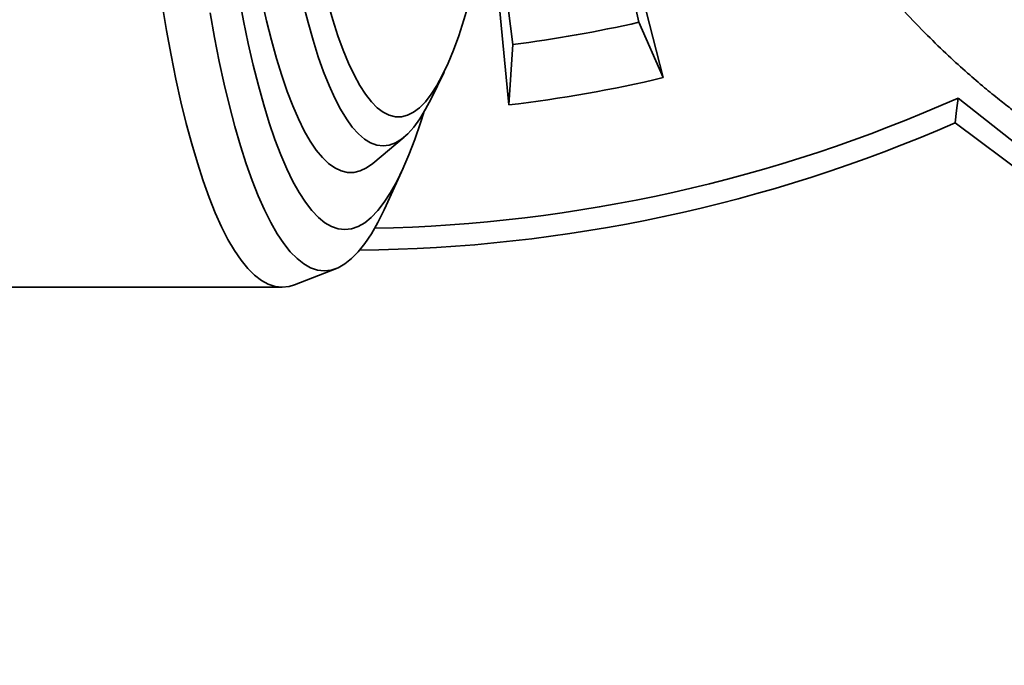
# Model space of a CAD drawing. Header units: millimetres. Extents: x 0 to 14900, y 0 to 10500.
# Tile 29 of 48: x 10751 to 10980, y 5282 to 5432. Entities that reach past the tile are written whole.
import ezdxf

# ---------------------------------------------------------------- set-up
doc = ezdxf.new("R2010")
doc.units = ezdxf.units.MM
doc.header["$LTSCALE"] = 25
doc.styles.add('SLDTEXTSTYLE0', font='TXT', dxfattribs={"width": 0.605})
doc.dimstyles.new('SLDDIMSTYLE2', dxfattribs={"dimtxt": 87.5, "dimasz": 87.5, "dimexe": 0, "dimexo": 0.0625, "dimgap": 21.875, "dimtad": 1, "dimdec": 4, "dimlfac": 25, "dimzin": 12, "dimdsep": 46, "dimtxsty": 'SLDTEXTSTYLE0', "dimsah": 1, "dimcen": 0.09, "dimadec": 1, "dimazin": 3, "dimtfac": 1, "dimtofl": 0, "dimtmove": 0, "dimatfit": 3, "dimfxl": 1, "dimfrac": 2, "dimtolj": 1, "dimtzin": 12, "dimarcsym": 0})

# ---------------------------------------------------------------- blocks, each defined once
blk = doc.blocks.new('_D_7')
at = {"color": 7, "linetype": 'Continuous', "lineweight": 0}
for p, q in [((12131.86, 5733.81), (13924.74, 5733.81)), ((7972.55, 5230.58), (7775.38, 5195.81))]:
    blk.add_line(p, q, dxfattribs=at)
at = {"color": 7, "linetype": 'Continuous', "lineweight": 18}
blk.add_arc((10826.53, 5733.81), 3060.71, 190, 0, dxfattribs=at)
for points in [[(13887.24, 5733.81), (13873.49, 5646.5), (13898.49, 5646.14)], [(7812.31, 5202.32), (7816.46, 5114.03), (7841.01, 5118.72)]]:
    blk.add_solid(points, dxfattribs=at)
at = {"color": 7, "linetype": 'Continuous', "lineweight": 18, "insert": (10959.6, 2786.27), "char_height": 87.5, "attachment_point": 1, "rotation": 5, "style": 'SLDTEXTSTYLE0'}
blk.add_mtext('170°', dxfattribs=at)

msp = doc.modelspace()

# ---------------------------------------------------------------- linework, layer by layer
at = {"color": 7, "linetype": 'Continuous', "lineweight": 35}
for p, q in [((10884.9947859, 5479.0992707), (10900.6286573, 5418.5751522)), ((10894.9415782, 5431.453953), (10884.6865109, 5476.7748294)), ((10864.7077568, 5412.2413283), (10862.5280262, 5434.8100723)), ((10864.5629777, 5434.8100723), (10865.6470538, 5426.2885379)), ((10900.6286573, 5418.5751522), (10894.9415782, 5431.453953)), ((10865.6470538, 5426.2885379), (10864.7077568, 5412.2413283)), ((10846.5872693, 5413.6464348), (10849.6119385, 5419.8357016)), ((10969.1868286, 5413.837449), (10998.163937, 5390.8885051)), ((10968.5253214, 5408.042305), (10999.9928975, 5384.4893518)), ((10833.0345354, 5398.6143235), (10840.3334922, 5404.7485273)), ((10836.182069, 5388.8124001), (10840.1253255, 5397.5181983)), ((10814.8364457, 5370.3769643), (10824.5886799, 5374.216944)), ((10526.9326249, 5369.8100723), (10811.9522056, 5369.8100723))]:
    msp.add_line(p, q, dxfattribs=at)
at = {"color": 7, "linetype": 'Continuous', "lineweight": 35, "flags": 128}
for points in [[(10784.0324297, 5435.5547248), (10785.0479912, 5429.5511171), (10786.1193158, 5423.776038), (10787.244183, 5418.2414571), (10788.4202614, 5412.9588457), (10789.6451133, 5407.9391529), (10790.9162001, 5403.1927827), (10792.2308872, 5398.7295727), (10793.5864497, 5394.5587735), (10794.9800781, 5390.6890299), (10796.4088838, 5387.1283624), (10797.8699054, 5383.8841511), (10799.3601147, 5380.96312), (10800.8764231, 5378.3713235), (10802.4156877, 5376.1141335), (10803.9747182, 5374.1962283), (10805.5502833, 5372.621583), (10807.1391173, 5371.3934615), (10808.7379272, 5370.5144091), (10810.3433992, 5369.9862478), (10811.9522056, 5369.8100723), (10813.5610121, 5369.9862478), (10814.8364457, 5370.3769643)], [(10801.9411864, 5437.2798848), (10802.9834264, 5431.765832), (10804.0790387, 5426.4965343), (10805.2255413, 5421.4839282), (10806.4203372, 5416.7393688), (10807.6607196, 5412.2736042), (10808.9438788, 5408.0967506), (10810.2669079, 5404.2182702), (10811.6268098, 5400.6469487), (10813.020504, 5397.3908765), (10814.4448333, 5394.4574296), (10815.8965711, 5391.8532532), (10817.3724288, 5389.5842465), (10818.869063, 5387.6555497), (10820.3830835, 5386.0715318), (10821.9110604, 5384.8357811), (10823.4495324, 5383.9510971), (10824.9950144, 5383.4194837), (10826.5440054, 5383.2421454), (10828.0929964, 5383.4194837), (10829.6384784, 5383.9510971), (10831.1769504, 5384.8357811), (10832.7049273, 5386.0715318), (10834.2189478, 5387.6555497), (10835.715582, 5389.5842465), (10837.1914397, 5391.8532532), (10838.6431775, 5394.4574296), (10840.0675067, 5397.3908765), (10841.4612009, 5400.6469487), (10842.8211029, 5404.2182702), (10844.144132, 5408.0967506), (10844.8930644, 5410.4824446)], [(10807.2252276, 5436.5939014), (10808.3118613, 5431.8017442), (10809.4464414, 5427.2739016), (10810.6261912, 5423.0214538), (10811.8482237, 5419.0548073), (10813.1095484, 5415.3836692), (10814.4070786, 5412.0170234), (10815.7376391, 5408.9631086), (10817.0979737, 5406.2293982), (10818.4847535, 5403.8225821), (10819.8945848, 5401.7485502), (10821.3240175, 5400.0123779), (10822.7695536, 5398.6183141), (10824.2276555, 5397.5697701), (10825.6947551, 5396.869312), (10827.1672621, 5396.5186539), (10828.641573, 5396.5186539), (10830.11408, 5396.869312), (10831.5811796, 5397.5697701), (10833.0345354, 5398.6143235)], [(10816.8568994, 5435.7781755), (10817.9763102, 5431.3883007), (10819.1405149, 5427.2767431), (10820.3465247, 5423.4540569), (10821.591244, 5419.9300549), (10822.8714776, 5416.7137832), (10824.1839391, 5413.8134979), (10825.5252594, 5411.236644), (10826.8919954, 5408.9898363), (10828.2806388, 5407.0788422), (10829.6876248, 5405.5085673), (10831.1093418, 5404.2830425), (10832.5421403, 5403.4054135), (10833.9823422, 5402.8779334), (10835.4262506, 5402.7019561), (10836.870159, 5402.8779334), (10838.310361, 5403.4054135), (10839.7431594, 5404.2830425), (10841.1648764, 5405.5085673), (10842.5718624, 5407.0788422), (10843.9605058, 5408.9898363), (10845.3272418, 5411.236644), (10846.5872693, 5413.6464348)], [(10822.6118056, 5435.9433124), (10823.7548274, 5431.9927327), (10824.9389432, 5428.3328094), (10826.1609611, 5424.9734092), (10827.4175865, 5421.9235883), (10828.7054319, 5419.1915685), (10830.0210255, 5416.7847149), (10831.3608206, 5414.7095158), (10832.7212054, 5412.9715658), (10834.0985125, 5411.57555), (10835.4890291, 5410.5252317), (10836.8890064, 5409.8234425), (10838.2946704, 5409.4720743), (10839.7022316, 5409.4720743), (10841.1078956, 5409.8234425), (10842.5078729, 5410.5252317), (10843.8983894, 5411.57555), (10845.2756966, 5412.9715658), (10846.6360814, 5414.7095158), (10847.9758765, 5416.7847149), (10849.2914701, 5419.1915685), (10850.5793155, 5421.9235883), (10851.8359409, 5424.9734092), (10853.0579587, 5428.3328094), (10854.2420746, 5431.9927327), (10855.0698301, 5434.8100723)], [(10795.192436, 5433.667482), (10796.2400437, 5427.8774461), (10797.3421333, 5422.32628), (10798.4963527, 5417.0258303), (10799.7002388, 5411.9874084), (10800.9512225, 5407.2217665), (10802.2466342, 5402.7390747), (10803.5837092, 5398.5488993), (10804.9595943, 5394.6601824), (10806.3713533, 5391.0812226), (10807.8159733, 5387.8196577), (10809.2903715, 5384.8824481), (10810.7914015, 5382.2758617), (10812.3158599, 5380.0054614), (10813.8604935, 5378.0760921), (10815.422006, 5376.4918713), (10816.9970651, 5375.2561797), (10818.5823094, 5374.3716545), (10820.1743559, 5373.8401831), (10821.7698073, 5373.6628999), (10823.3652587, 5373.8401831), (10824.9573052, 5374.3716545), (10826.5425495, 5375.2561797), (10828.1176086, 5376.4918713), (10829.6791211, 5378.0760921), (10831.2237547, 5380.0054614), (10832.7482131, 5382.2758617), (10834.2492431, 5384.8824481), (10835.7236413, 5387.8196577), (10836.182069, 5388.8124001)], [(10969.1868286, 5413.837449), (10968.8582916, 5410.9324856), (10968.5253214, 5408.042305)]]:
    msp.add_lwpolyline(points, dxfattribs=at)
at = {"color": 7, "linetype": 'Continuous', "lineweight": 18}
for radius in [2848, 994]:
    msp.add_arc((10826.5253734, 5733.8100723), radius, 190, 170, dxfattribs=at)
at = {"color": 7, "linetype": 'Continuous', "lineweight": 35}
for radius, start, end in [(310, 277.25, 282.75), (323.8276572, 276.771473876, 283.228526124), (350.3352259, 271.141701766, 294.029950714), (355.3711066, 270.561469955, 293.552058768)]:
    msp.add_arc((10826.5253734, 5733.8100723), radius, start, end, dxfattribs=at)
msp.add_open_spline([(10952.1911264, 5438.9108557), (10953.6869755, 5437.2396252), (10956.9227454, 5433.6244762), (10961.8661617, 5428.5587703), (10966.7782689, 5423.8027245), (10971.2173778, 5419.767853), (10975.1722554, 5416.3708322), (10978.6372021, 5413.5469333), (10981.6060847, 5411.2384378), (10984.1696069, 5409.3251007), (10986.2602876, 5407.8200374), (10987.8850156, 5406.6845856), (10989.3077644, 5405.7103128), (10991.0301317, 5404.5578802), (10993.0443313, 5403.244139), (10994.5236229, 5402.3376879), (10995.1747171, 5401.9387233)], degree=3, knots=[0, 0, 0, 0, 0.1131841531, 0.2448361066, 0.3625668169, 0.4670185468, 0.5587006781, 0.6380100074, 0.7052495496, 0.7606434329, 0.8108456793, 0.845072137, 0.8686020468, 0.9044088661, 0.9579265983, 1, 1, 1, 1], dxfattribs=at)

# ---------------------------------------------------------------- dimensions: what is measured, and where the dimension line sits
at = {"color": 7, "linetype": 'Continuous', "lineweight": 18}
dim = msp.add_angular_dim_2l(base=(11093.2840942, 2684.7439413), line1=((9847.6264669, 5561.2037837), (8021.7928928, 5239.2600623)), line2=((12081.864904, 5733.8100723), (9571.1858428, 5733.8100723)), dimstyle='SLDDIMSTYLE2', dxfattribs=at)
dim.commit()
dim.dimension.update_dxf_attribs({"geometry": '_D_7', "text_midpoint": (11093.2840942, 2684.7439413), "dimtype": 162})

doc.saveas('drawing.dxf')
